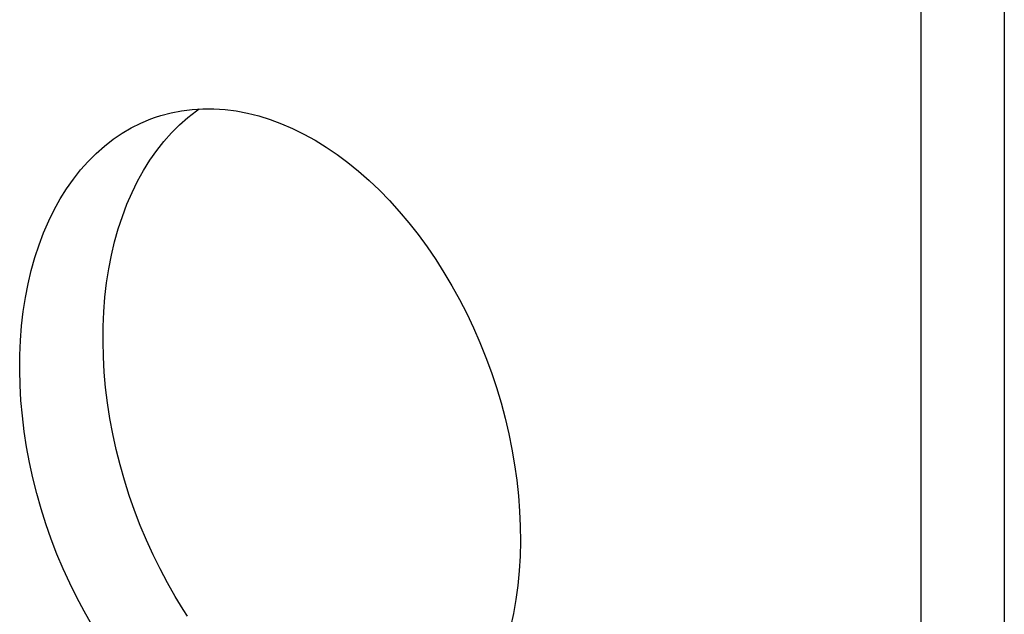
# Model space of a CAD drawing. Header units: inches. Extents: x 0 to 77.3, y 0 to 50.
# Tile 5 of 42: x 14.9 to 17.7, y 36.9 to 38.6. Entities that reach past the tile are written whole.
import ezdxf

# ---------------------------------------------------------------- set-up
doc = ezdxf.new("R2010")
doc.units = ezdxf.units.IN
doc.header["$LTSCALE"] = 4.25
doc.header["$MEASUREMENT"] = 0
doc.layers.get('0').update_dxf_attribs({"linetype": 'CONTINUOUS'})

msp = doc.modelspace()

# ---------------------------------------------------------------- linework, layer by layer
at = {"color": 7, "linetype": 'Continuous'}
for p, q in [((17.4557, 32.7068), (17.4557, 41.6411)), ((15.379, 38.3514), (15.4089, 38.3552)), ((15.4089, 38.3552), (15.4393, 38.357)), ((15.4393, 38.357), (15.4701, 38.3568)), ((15.4701, 38.3568), (15.5012, 38.3547)), ((15.5012, 38.3547), (15.5326, 38.3506)), ((15.2648, 38.3168), (15.2924, 38.3283)), ((15.2924, 38.3283), (15.3059, 38.3332)), ((15.3059, 38.3332), (15.3207, 38.3379)), ((15.3207, 38.3379), (15.3495, 38.3456)), ((15.3495, 38.3456), (15.379, 38.3514)), ((15.5326, 38.3506), (15.5642, 38.3446)), ((15.5642, 38.3446), (15.5959, 38.3366)), ((15.5959, 38.3366), (15.6276, 38.3267)), ((15.6276, 38.3267), (15.6594, 38.3149)), ((15.212, 38.2881), (15.238, 38.3034)), ((15.238, 38.3034), (15.2648, 38.3168)), ((15.6594, 38.3149), (15.6911, 38.3012)), ((15.6911, 38.3012), (15.7226, 38.2856)), ((15.1625, 38.2521), (15.1868, 38.271)), ((15.1868, 38.271), (15.212, 38.2881)), ((15.7226, 38.2856), (15.754, 38.2683)), ((15.1391, 38.2314), (15.1625, 38.2521)), ((15.754, 38.2683), (15.7851, 38.2491)), ((15.7851, 38.2491), (15.8159, 38.2282)), ((15.1168, 38.2091), (15.1391, 38.2314)), ((15.8159, 38.2282), (15.8463, 38.2056)), ((15.0955, 38.1851), (15.1168, 38.2091)), ((15.8463, 38.2056), (15.8763, 38.1813)), ((15.0562, 38.1322), (15.0753, 38.1594)), ((15.0753, 38.1594), (15.0955, 38.1851)), ((15.8763, 38.1813), (15.9057, 38.1554)), ((15.0383, 38.1035), (15.0562, 38.1322)), ((15.9057, 38.1554), (15.9346, 38.128)), ((15.0216, 38.0733), (15.0383, 38.1035)), ((15.9346, 38.128), (15.9628, 38.099)), ((15.9628, 38.099), (15.9904, 38.0686)), ((15.0061, 38.0417), (15.0216, 38.0733)), ((15.9904, 38.0686), (16.0173, 38.0369)), ((14.9919, 38.0088), (15.0061, 38.0417)), ((16.0173, 38.0369), (16.0433, 38.0038)), ((14.979, 37.9747), (14.9919, 38.0088)), ((16.0433, 38.0038), (16.0685, 37.9694)), ((14.9674, 37.9393), (14.979, 37.9747)), ((16.0685, 37.9694), (16.0928, 37.9339)), ((14.9571, 37.9029), (14.9674, 37.9393)), ((16.0928, 37.9339), (16.1161, 37.8973)), ((14.9483, 37.8654), (14.9571, 37.9029)), ((16.1161, 37.8973), (16.1384, 37.8597)), ((14.9408, 37.8269), (14.9483, 37.8654)), ((16.1384, 37.8597), (16.1597, 37.8211)), ((14.9347, 37.7876), (14.9408, 37.8269)), ((16.1597, 37.8211), (16.18, 37.7816)), ((14.93, 37.7474), (14.9347, 37.7876)), ((16.18, 37.7816), (16.199, 37.7413)), ((14.9268, 37.7065), (14.93, 37.7474)), ((16.199, 37.7413), (16.217, 37.7003)), ((14.925, 37.665), (14.9268, 37.7065)), ((16.217, 37.7003), (16.2337, 37.6587)), ((14.9246, 37.6229), (14.925, 37.665)), ((16.2337, 37.6587), (16.2492, 37.6166)), ((14.9256, 37.5804), (14.9246, 37.6229)), ((16.2492, 37.6166), (16.2634, 37.574)), ((14.9281, 37.5375), (14.9256, 37.5804)), ((16.2634, 37.574), (16.2763, 37.531)), ((14.932, 37.4942), (14.9281, 37.5375)), ((16.2763, 37.531), (16.2879, 37.4877)), ((14.9374, 37.4508), (14.932, 37.4942)), ((16.2879, 37.4877), (16.2981, 37.4442)), ((14.9441, 37.4072), (14.9374, 37.4508)), ((16.2981, 37.4442), (16.307, 37.4007)), ((14.9522, 37.3636), (14.9441, 37.4072)), ((16.307, 37.4007), (16.3145, 37.3571)), ((14.9618, 37.3201), (14.9522, 37.3636)), ((16.3145, 37.3571), (16.3206, 37.3136)), ((14.9726, 37.2767), (14.9618, 37.3201)), ((16.3206, 37.3136), (16.3252, 37.2702)), ((14.9848, 37.2336), (14.9726, 37.2767)), ((16.3252, 37.2702), (16.3285, 37.2271)), ((14.9984, 37.1908), (14.9848, 37.2336)), ((16.3285, 37.2271), (16.3303, 37.1844)), ((15.0132, 37.1484), (14.9984, 37.1908)), ((16.3303, 37.1844), (16.3307, 37.142)), ((15.0292, 37.1064), (15.0132, 37.1484)), ((16.3307, 37.142), (16.3296, 37.1002)), ((15.0465, 37.0651), (15.0292, 37.1064)), ((16.3296, 37.1002), (16.3271, 37.059)), ((15.065, 37.0245), (15.0465, 37.0651)), ((16.3271, 37.059), (16.3232, 37.0184)), ((15.0846, 36.9846), (15.065, 37.0245)), ((16.3232, 37.0184), (16.3179, 36.9786)), ((15.1053, 36.9455), (15.0846, 36.9846)), ((16.3179, 36.9786), (16.3111, 36.9397)), ((15.1271, 36.9073), (15.1053, 36.9455)), ((16.3111, 36.9397), (16.303, 36.9017))]:
    msp.add_line(p, q, dxfattribs=at)
at = {"color": 3, "linetype": 'Continuous'}
for p, q in [((17.6896, 41.561), (17.6896, 32.7988)), ((15.4208, 38.351), (15.4286, 38.3563)), ((15.3731, 38.3115), (15.3965, 38.3321)), ((15.3965, 38.3321), (15.4208, 38.351)), ((15.3508, 38.2891), (15.3731, 38.3115)), ((15.3295, 38.2651), (15.3508, 38.2891)), ((15.3093, 38.2394), (15.3295, 38.2651)), ((15.2902, 38.2122), (15.3093, 38.2394)), ((15.2723, 38.1835), (15.2902, 38.2122)), ((15.2556, 38.1533), (15.2723, 38.1835)), ((15.2401, 38.1217), (15.2556, 38.1533)), ((15.2259, 38.0889), (15.2401, 38.1217)), ((15.213, 38.0547), (15.2259, 38.0889)), ((15.2014, 38.0194), (15.213, 38.0547)), ((15.1911, 37.9829), (15.2014, 38.0194)), ((15.1822, 37.9454), (15.1911, 37.9829)), ((15.1748, 37.907), (15.1822, 37.9454)), ((15.1687, 37.8676), (15.1748, 37.907)), ((15.164, 37.8274), (15.1687, 37.8676)), ((15.1608, 37.7866), (15.164, 37.8274)), ((15.1589, 37.745), (15.1608, 37.7866)), ((15.1586, 37.703), (15.1589, 37.745)), ((15.1596, 37.6604), (15.1586, 37.703)), ((15.1621, 37.6175), (15.1596, 37.6604)), ((15.166, 37.5743), (15.1621, 37.6175)), ((15.1713, 37.5308), (15.166, 37.5743)), ((15.1781, 37.4873), (15.1713, 37.5308)), ((15.1862, 37.4437), (15.1781, 37.4873)), ((15.1957, 37.4001), (15.1862, 37.4437)), ((15.2066, 37.3568), (15.1957, 37.4001)), ((15.2188, 37.3136), (15.2066, 37.3568)), ((15.2324, 37.2708), (15.2188, 37.3136)), ((15.2472, 37.2284), (15.2324, 37.2708)), ((15.2632, 37.1865), (15.2472, 37.2284)), ((15.2805, 37.1452), (15.2632, 37.1865)), ((15.299, 37.1045), (15.2805, 37.1452)), ((15.3186, 37.0646), (15.299, 37.1045)), ((15.3393, 37.0255), (15.3186, 37.0646)), ((15.3611, 36.9873), (15.3393, 37.0255)), ((15.3839, 36.9502), (15.3611, 36.9873)), ((15.396, 36.9318), (15.3839, 36.9502))]:
    msp.add_line(p, q, dxfattribs=at)

doc.saveas('drawing.dxf')
